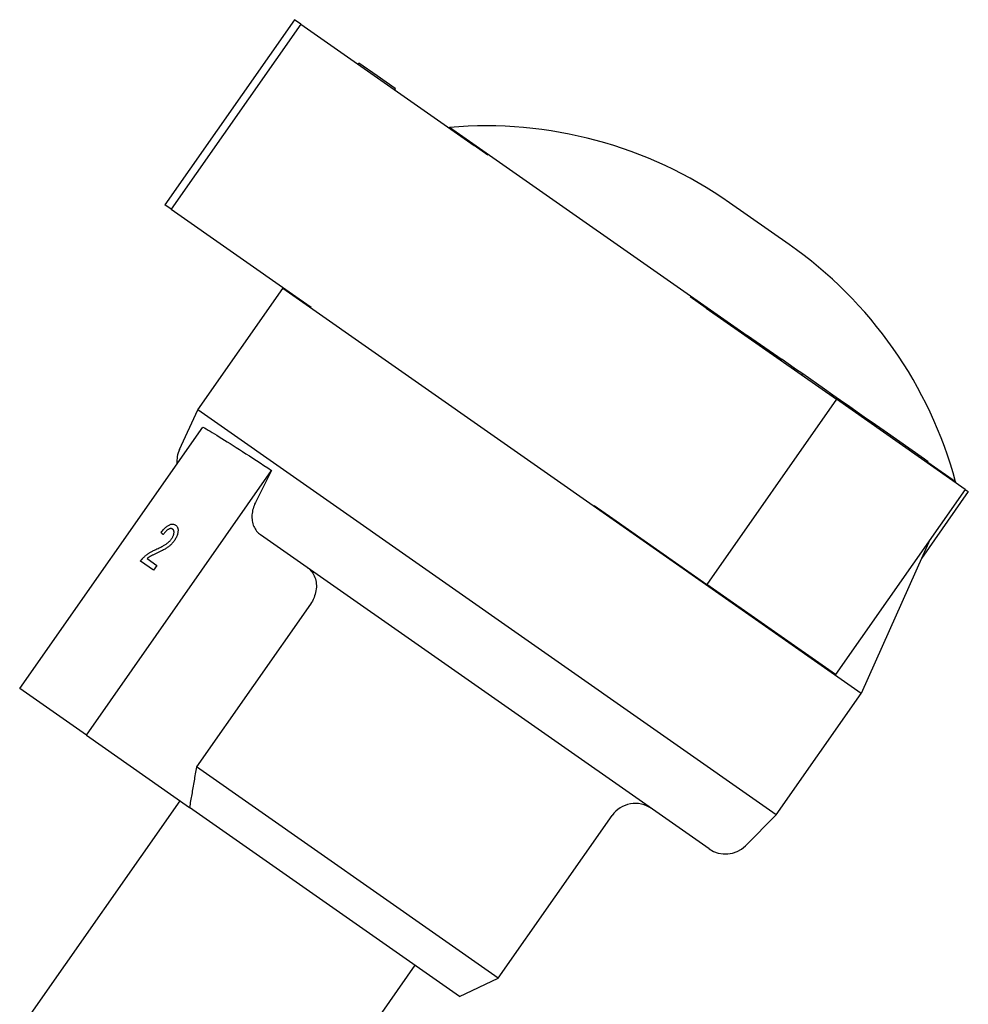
# Model space of a CAD drawing. Header units: millimetres. Extents: x -47 to 3549, y 20 to 432.
# Tile 12 of 25: x 209 to 276, y 246 to 316. Entities that reach past the tile are written whole.
import ezdxf

# ---------------------------------------------------------------- set-up
doc = ezdxf.new("R2010")
doc.units = ezdxf.units.MM
doc.layers.add('DETAIL', color=2, linetype='Continuous')

msp = doc.modelspace()

# ---------------------------------------------------------------- linework, layer by layer
at = {"layer": 'DETAIL'}
for p, q in [((228.409, 315.635), (219.231, 302.528)), ((228.862, 315.318), (219.685, 302.211)), ((228.862, 315.318), (228.409, 315.635)), ((228.862, 315.318), (241.131, 306.727)), ((232.907, 312.485), (232.964, 312.567)), ((234.272, 311.651), (232.964, 312.567)), ((235.546, 310.759), (234.272, 311.651)), ((235.489, 310.677), (235.546, 310.759)), ((235.491, 310.676), (235.548, 310.758)), ((235.494, 310.674), (235.551, 310.756)), ((235.504, 310.667), (235.561, 310.749)), ((235.548, 310.758), (235.546, 310.759)), ((235.546, 310.759), (235.546, 310.759)), ((235.551, 310.756), (235.548, 310.758)), ((235.561, 310.749), (235.551, 310.756)), ((239.387, 308.008), (239.351, 307.973)), ((260.475, 293.242), (239.387, 308.008)), ((242.114, 306.038), (241.131, 306.727)), ((263.441, 299.723), (259.226, 302.675)), ((219.685, 302.211), (219.231, 302.528)), ((219.685, 302.211), (228.517, 296.027)), ((221.577, 288.006), (227.599, 296.607)), ((227.636, 296.643), (227.599, 296.607)), ((268.557, 267.929), (227.599, 296.607)), ((228.517, 296.027), (229.584, 295.279)), ((257.563, 295.22), (256.434, 296.011)), ((257.563, 295.22), (266.8, 288.753)), ((260.446, 293.202), (260.504, 293.284)), ((260.504, 293.284), (262.942, 291.576)), ((262.885, 291.494), (262.942, 291.576)), ((263.812, 290.967), (262.942, 291.576)), ((263.755, 290.885), (263.812, 290.967)), ((263.908, 290.9), (263.812, 290.967)), ((264.412, 290.547), (263.908, 290.9)), ((264.354, 290.465), (264.412, 290.547)), ((265.955, 289.466), (264.412, 290.547)), ((266.552, 289.049), (265.955, 289.466)), ((266.8, 288.753), (257.623, 275.646)), ((266.495, 288.967), (266.552, 289.049)), ((267.315, 288.514), (266.552, 289.049)), ((275.907, 282.376), (266.8, 288.753)), ((220.269, 285.201), (221.577, 288.006)), ((262.534, 259.328), (221.577, 288.006)), ((267.258, 288.432), (267.315, 288.514)), ((267.646, 288.283), (267.315, 288.514)), ((267.588, 288.201), (267.646, 288.283)), ((268.267, 287.848), (267.646, 288.283)), ((268.21, 287.766), (268.267, 287.848)), ((268.936, 287.379), (268.267, 287.848)), ((268.879, 287.297), (268.936, 287.379)), ((269.267, 287.148), (268.936, 287.379)), ((208.952, 268.281), (221.913, 286.79)), ((269.209, 287.066), (269.267, 287.148)), ((269.565, 286.939), (269.267, 287.148)), ((269.507, 286.857), (269.565, 286.939)), ((270.171, 286.514), (269.565, 286.939)), ((270.114, 286.432), (270.171, 286.514)), ((273.021, 284.519), (270.171, 286.514)), ((272.964, 284.437), (273.021, 284.519)), ((273.292, 284.329), (273.021, 284.519)), ((273.235, 284.247), (273.292, 284.329)), ((275.238, 282.905), (273.263, 284.287)), ((213.673, 264.975), (226.797, 283.718)), ((275.907, 282.376), (266.73, 269.269)), ((275.238, 282.905), (275.217, 282.859)), ((275.907, 282.376), (276.135, 282.216)), ((276.135, 282.216), (272.816, 277.476)), ((249.638, 281.238), (250.956, 280.315)), ((250.956, 280.315), (257.623, 275.646)), ((219.992, 279.847), (219.992, 279.847)), ((219.114, 279.172), (219.113, 279.172)), ((257.785, 256.915), (226.008, 279.166)), ((273.411, 278.811), (268.557, 267.929)), ((218.436, 276.648), (217.508, 277.297)), ((217.97, 277.478), (218.673, 276.986)), ((218.673, 276.986), (218.436, 276.648)), ((218.673, 276.986), (218.436, 276.648)), ((218.673, 276.986), (218.673, 276.986)), ((218.436, 276.648), (218.436, 276.648)), ((266.73, 269.269), (257.623, 275.646)), ((229.544, 274.249), (221.472, 262.722)), ((213.673, 264.975), (208.952, 268.281)), ((262.534, 259.328), (268.557, 267.929)), ((213.673, 264.975), (220.977, 259.861)), ((242.839, 247.761), (221.472, 262.722)), ((209.446, 244.792), (220.32, 260.321)), ((240.103, 246.469), (220.977, 259.861)), ((242.839, 247.761), (250.91, 259.288)), ((260.346, 257.139), (262.534, 259.328)), ((226.075, 233.149), (236.949, 248.677)), ((240.103, 246.469), (242.839, 247.761))]:
    msp.add_line(p, q, dxfattribs=at)
at = {"layer": 'DETAIL', "flags": 128}
for points in [[(221.913, 286.79), (222.03, 286.724), (222.155, 286.653), (222.289, 286.575), (222.431, 286.491), (222.581, 286.402), (222.74, 286.307), (222.906, 286.206), (223.08, 286.1), (223.263, 285.987), (223.452, 285.87), (223.649, 285.747), (223.854, 285.618), (224.065, 285.485), (224.284, 285.347), (224.509, 285.203), (224.74, 285.055), (224.978, 284.902), (225.222, 284.745), (225.472, 284.583), (225.727, 284.418), (225.988, 284.248), (226.253, 284.075), (226.523, 283.898), (226.797, 283.718)], [(226.797, 283.718), (226.749, 283.622), (226.7, 283.526), (226.652, 283.431), (226.603, 283.335), (226.555, 283.24), (226.507, 283.144), (226.458, 283.049), (226.41, 282.953), (226.362, 282.858), (226.314, 282.763), (226.266, 282.668), (226.218, 282.573), (226.169, 282.478), (226.121, 282.383), (226.073, 282.288), (226.026, 282.193), (225.978, 282.099), (225.93, 282.004), (225.882, 281.91), (225.834, 281.815), (225.786, 281.721), (225.739, 281.627), (225.691, 281.532), (225.643, 281.438)], [(225.643, 281.438), (225.592, 281.331), (225.547, 281.222), (225.509, 281.115), (225.477, 281.011), (225.45, 280.904), (225.429, 280.793), (225.413, 280.68), (225.402, 280.568), (225.398, 280.458), (225.399, 280.353), (225.406, 280.252), (225.421, 280.15), (225.441, 280.047), (225.467, 279.946), (225.499, 279.847), (225.535, 279.753), (225.576, 279.666), (225.621, 279.585), (225.674, 279.505), (225.733, 279.427), (225.797, 279.353), (225.865, 279.284), (225.936, 279.221), (226.008, 279.166)], [(218.973, 279.326), (219.022, 279.39), (219.072, 279.45), (219.12, 279.506), (219.168, 279.559), (219.215, 279.609), (219.262, 279.654), (219.309, 279.696), (219.354, 279.735), (219.4, 279.77), (219.444, 279.801), (219.489, 279.829), (219.532, 279.853), (219.575, 279.873), (219.617, 279.89), (219.659, 279.903), (219.699, 279.912), (219.738, 279.917), (219.777, 279.918), (219.815, 279.916), (219.852, 279.91), (219.888, 279.9), (219.923, 279.886), (219.958, 279.868), (219.992, 279.847)], [(219.784, 279.559), (219.763, 279.573), (219.741, 279.583), (219.718, 279.591), (219.695, 279.596), (219.671, 279.599), (219.646, 279.599), (219.621, 279.596), (219.594, 279.591), (219.567, 279.583), (219.539, 279.572), (219.511, 279.559), (219.481, 279.543), (219.451, 279.525), (219.421, 279.505), (219.391, 279.482), (219.361, 279.457), (219.33, 279.429), (219.3, 279.399), (219.269, 279.367), (219.238, 279.333), (219.207, 279.296), (219.176, 279.257), (219.145, 279.216), (219.113, 279.172)], [(219.784, 279.559), (219.763, 279.572), (219.741, 279.583), (219.719, 279.591), (219.695, 279.596), (219.671, 279.599), (219.646, 279.599), (219.621, 279.596), (219.594, 279.591), (219.567, 279.583), (219.539, 279.572), (219.511, 279.559), (219.481, 279.543), (219.451, 279.525), (219.421, 279.505), (219.391, 279.482), (219.361, 279.456), (219.331, 279.429), (219.3, 279.399), (219.269, 279.367), (219.238, 279.333), (219.207, 279.296), (219.176, 279.257), (219.145, 279.216), (219.114, 279.172)], [(219.992, 279.847), (220.024, 279.822), (220.053, 279.795), (220.079, 279.765), (220.101, 279.732), (220.121, 279.698), (220.137, 279.66), (220.149, 279.621), (220.159, 279.579), (220.165, 279.535), (220.167, 279.488), (220.167, 279.439), (220.162, 279.387), (220.155, 279.334), (220.145, 279.281), (220.132, 279.228), (220.117, 279.174), (220.099, 279.12), (220.077, 279.065), (220.054, 279.01), (220.027, 278.955), (219.997, 278.9), (219.965, 278.844), (219.929, 278.788), (219.891, 278.732)], [(219.992, 279.847), (220.024, 279.822), (220.053, 279.795), (220.079, 279.765), (220.102, 279.732), (220.121, 279.698), (220.137, 279.66), (220.149, 279.621), (220.159, 279.579), (220.165, 279.534), (220.167, 279.488), (220.167, 279.439), (220.162, 279.387), (220.155, 279.334), (220.145, 279.281), (220.133, 279.228), (220.117, 279.174), (220.099, 279.12), (220.078, 279.065), (220.054, 279.01), (220.027, 278.955), (219.997, 278.9), (219.965, 278.844), (219.93, 278.788), (219.891, 278.732)], [(219.113, 279.172), (219.107, 279.179), (219.102, 279.185), (219.096, 279.192), (219.09, 279.198), (219.084, 279.205), (219.078, 279.211), (219.072, 279.218), (219.066, 279.224), (219.06, 279.231), (219.054, 279.237), (219.048, 279.243), (219.042, 279.25), (219.037, 279.256), (219.031, 279.263), (219.025, 279.269), (219.019, 279.275), (219.013, 279.282), (219.007, 279.288), (219.002, 279.295), (218.996, 279.301), (218.99, 279.307), (218.984, 279.314), (218.979, 279.32), (218.973, 279.326)], [(219.708, 278.873), (219.732, 278.908), (219.754, 278.943), (219.774, 278.977), (219.792, 279.012), (219.809, 279.046), (219.824, 279.08), (219.838, 279.114), (219.849, 279.147), (219.859, 279.181), (219.867, 279.214), (219.874, 279.247), (219.879, 279.28), (219.882, 279.312), (219.883, 279.342), (219.882, 279.371), (219.879, 279.398), (219.874, 279.424), (219.867, 279.448), (219.858, 279.47), (219.847, 279.491), (219.834, 279.511), (219.82, 279.529), (219.803, 279.545), (219.784, 279.559)], [(218.591, 278.118), (218.672, 278.156), (218.749, 278.192), (218.823, 278.228), (218.893, 278.262), (218.96, 278.296), (219.023, 278.329), (219.083, 278.361), (219.139, 278.392), (219.192, 278.422), (219.241, 278.451), (219.286, 278.48), (219.328, 278.508), (219.367, 278.536), (219.405, 278.564), (219.441, 278.592), (219.476, 278.622), (219.51, 278.651), (219.543, 278.681), (219.574, 278.712), (219.603, 278.743), (219.632, 278.775), (219.658, 278.807), (219.684, 278.84), (219.708, 278.873)], [(219.891, 278.732), (219.861, 278.689), (219.829, 278.648), (219.796, 278.607), (219.762, 278.567), (219.728, 278.529), (219.692, 278.491), (219.655, 278.455), (219.617, 278.419), (219.578, 278.384), (219.537, 278.35), (219.494, 278.316), (219.449, 278.283), (219.402, 278.25), (219.353, 278.218), (219.303, 278.186), (219.25, 278.155), (219.194, 278.123), (219.131, 278.089), (219.062, 278.053), (218.986, 278.015), (218.905, 277.975), (218.817, 277.933), (218.723, 277.888), (218.623, 277.842)], [(219.891, 278.732), (219.861, 278.689), (219.829, 278.648), (219.796, 278.607), (219.762, 278.567), (219.728, 278.529), (219.692, 278.491), (219.655, 278.455), (219.617, 278.419), (219.578, 278.384), (219.537, 278.35), (219.494, 278.316), (219.449, 278.283), (219.402, 278.25), (219.353, 278.218), (219.303, 278.186), (219.251, 278.155), (219.194, 278.123), (219.131, 278.089), (219.062, 278.053), (218.987, 278.015), (218.905, 277.975), (218.817, 277.933), (218.723, 277.888), (218.623, 277.842)], [(217.508, 277.297), (217.515, 277.308), (217.523, 277.318), (217.53, 277.329), (217.537, 277.339), (217.545, 277.349), (217.552, 277.36), (217.56, 277.37), (217.568, 277.38), (217.575, 277.39), (217.583, 277.4), (217.591, 277.409), (217.599, 277.419), (217.607, 277.429), (217.615, 277.438), (217.623, 277.448), (217.631, 277.457), (217.639, 277.466), (217.647, 277.475), (217.656, 277.485), (217.664, 277.494), (217.673, 277.503), (217.681, 277.511), (217.69, 277.52), (217.698, 277.529)], [(217.698, 277.529), (217.726, 277.557), (217.755, 277.585), (217.785, 277.612), (217.814, 277.639), (217.845, 277.666), (217.875, 277.692), (217.907, 277.717), (217.938, 277.742), (217.971, 277.766), (218.004, 277.79), (218.037, 277.813), (218.071, 277.836), (218.105, 277.859), (218.142, 277.882), (218.18, 277.905), (218.219, 277.928), (218.26, 277.951), (218.303, 277.975), (218.347, 277.998), (218.392, 278.022), (218.44, 278.046), (218.489, 278.07), (218.539, 278.094), (218.591, 278.118)], [(218.623, 277.842), (218.568, 277.817), (218.516, 277.793), (218.467, 277.77), (218.422, 277.748), (218.38, 277.728), (218.341, 277.709), (218.305, 277.691), (218.272, 277.674), (218.243, 277.659), (218.217, 277.645), (218.194, 277.632), (218.174, 277.62), (218.156, 277.609), (218.138, 277.598), (218.121, 277.587), (218.103, 277.576), (218.086, 277.564), (218.069, 277.552), (218.052, 277.54), (218.035, 277.528), (218.018, 277.516), (218.002, 277.504), (217.986, 277.491), (217.97, 277.478)], [(218.623, 277.842), (218.568, 277.817), (218.516, 277.793), (218.467, 277.77), (218.422, 277.748), (218.38, 277.728), (218.341, 277.709), (218.305, 277.691), (218.272, 277.674), (218.243, 277.659), (218.217, 277.645), (218.194, 277.632), (218.174, 277.62), (218.156, 277.609), (218.138, 277.598), (218.121, 277.587), (218.103, 277.576), (218.086, 277.564), (218.069, 277.552), (218.052, 277.54), (218.035, 277.528), (218.019, 277.516), (218.002, 277.504), (217.986, 277.491), (217.97, 277.478)], [(229.347, 276.828), (229.428, 276.765), (229.508, 276.693), (229.583, 276.613), (229.654, 276.528), (229.717, 276.438), (229.771, 276.347), (229.818, 276.251), (229.86, 276.146), (229.896, 276.034), (229.925, 275.92), (229.946, 275.804), (229.96, 275.689), (229.965, 275.573), (229.962, 275.451), (229.953, 275.325), (229.935, 275.198), (229.912, 275.073), (229.881, 274.952), (229.843, 274.834), (229.796, 274.713), (229.741, 274.591), (229.68, 274.471), (229.613, 274.356), (229.544, 274.249)], [(221.472, 262.722), (221.45, 262.597), (221.429, 262.472), (221.407, 262.348), (221.385, 262.224), (221.364, 262.101), (221.343, 261.978), (221.322, 261.856), (221.301, 261.735), (221.28, 261.614), (221.259, 261.493), (221.238, 261.373), (221.217, 261.254), (221.197, 261.135), (221.176, 261.017), (221.156, 260.899), (221.136, 260.782), (221.115, 260.665), (221.095, 260.549), (221.075, 260.433), (221.055, 260.317), (221.036, 260.203), (221.016, 260.088), (220.996, 259.974), (220.977, 259.861)]]:
    msp.add_lwpolyline(points, dxfattribs=at)
at = {"layer": 'DETAIL'}
for centre, radius, start, end in [((241.962, 278.02), 30.098, 55, 94.90677), ((246.178, 275.068), 30.098, 15.09323, 55), ((222.081, 284.356), 1.999, 155, 184.9094), ((252.548, 258.141), 1.999, 55, 145), ((258.932, 258.553), 1.999, 235, 315)]:
    msp.add_arc(centre, radius, start, end, dxfattribs=at)

doc.saveas('drawing.dxf')
